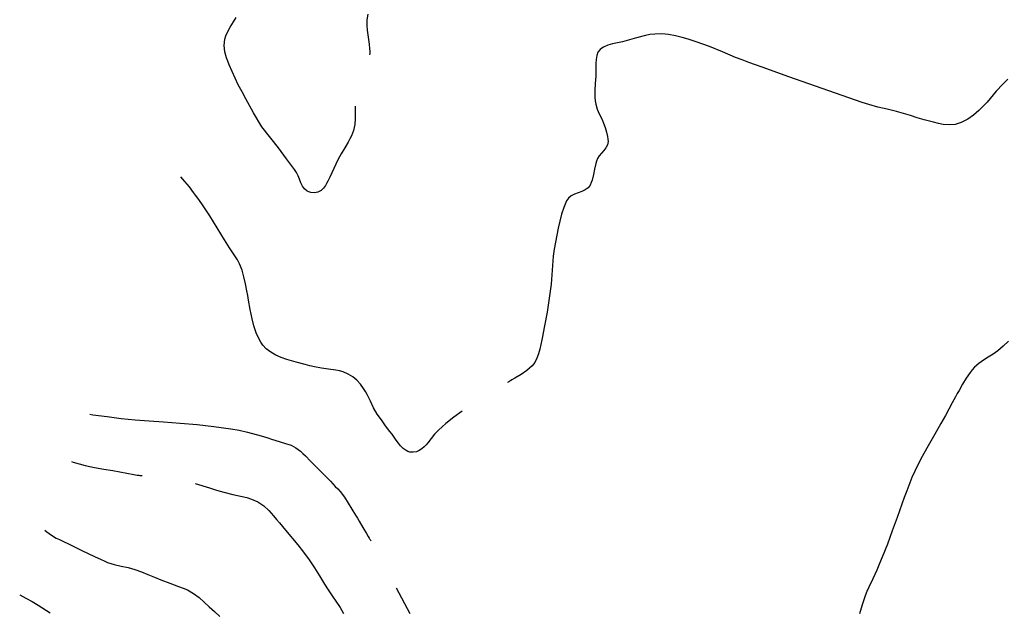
# Model space of a CAD drawing. Extents: x -6807 to 0, y -4892 to 923.
# Tile 3 of 9: x -5912 to -4038, y -2724 to -1596. Entities that reach past the tile are written whole.
import ezdxf

# ---------------------------------------------------------------- set-up
doc = ezdxf.new("R2010")
doc.units = 0
doc.header["$LTSCALE"] = 30
doc.header["$MEASUREMENT"] = 0
doc.layers.add('C_CNTR', color=3, linetype='CONTINUOUS')
doc.layers.add('C_INDX', color=5, linetype='CONTINUOUS')

msp = doc.modelspace()

# ---------------------------------------------------------------- linework, layer by layer
at = {"layer": 'C_CNTR'}
for points, elevation in [([(-5451, -1799.8), (-5466.7, -1773.4), (-5481.6, -1746.6), (-5488.8, -1733.1), (-5495.9, -1719.5), (-5507.9, -1694.3), (-5513.2, -1681.5), (-5515.8, -1674.9), (-5518.3, -1668.4), (-5521.6, -1656.8), (-5522.8, -1644.9), (-5521.3, -1632.6), (-5519.5, -1626.5), (-5517.3, -1620.8), (-5511.7, -1610.1), (-5505.3, -1599.8), (-5500.1, -1591.9)], 96), ([(-5249.5, -1585.4), (-5251.1, -1596.1), (-5251.6, -1606.8), (-5250.8, -1615.6), (-5249.6, -1624.4), (-5246.9, -1642.2), (-5246, -1651), (-5245.7, -1655.5), (-5245.6, -1657.7), (-5245.5, -1659.9), (-5246.1, -1662.4), (-5246.1, -1662.4)], 96), ([(-5273.8, -1760.7), (-5273.3, -1772.5), (-5273.3, -1784.2), (-5274.3, -1795.6), (-5276.6, -1806.6), (-5280.7, -1817), (-5283.7, -1822.8), (-5286.8, -1828.6), (-5293.3, -1840), (-5299.9, -1851.4), (-5306.3, -1862.8), (-5314.2, -1878.9), (-5321.9, -1895.3), (-5325.8, -1903.4), (-5327.8, -1907.3), (-5329.9, -1911.2), (-5333.6, -1916.4), (-5338.5, -1920.8), (-5344.4, -1923.9), (-5351, -1925.4), (-5358.1, -1924.9), (-5361.7, -1923.7), (-5364.8, -1922.2), (-5370, -1917.9), (-5373.9, -1912.5), (-5377, -1906.3), (-5379.7, -1899.6), (-5382.3, -1892.9), (-5385.2, -1886.5), (-5388.8, -1880.7), (-5392.7, -1875.6), (-5396.6, -1870.5), (-5404.3, -1860.4), (-5419.7, -1840), (-5451, -1799.8), (-5451, -1799.8)], 96), ([(-4030.3, -2207.9), (-4040.4, -2216.9), (-4045.5, -2221.4), (-4050.6, -2225.8), (-4059.3, -2232.2), (-4068.6, -2238.1), (-4077.8, -2243.9), (-4086.7, -2250.1), (-4094.6, -2257.3), (-4099, -2262.2), (-4103.1, -2267.3), (-4110.7, -2278.2), (-4117.7, -2289.7), (-4124.2, -2301.4), (-4127.5, -2307.4), (-4130.8, -2313.4), (-4137.2, -2325.3), (-4150.2, -2349), (-4159, -2364.6), (-4168, -2380.2), (-4185.6, -2411.6), (-4194.2, -2427.3), (-4202.5, -2443.2), (-4213.8, -2467.4), (-4223.8, -2492.5), (-4228.6, -2505.2), (-4233.2, -2517.9), (-4242.2, -2543.2), (-4251.2, -2568.5), (-4255.8, -2581.1), (-4260.6, -2593.7), (-4270.5, -2618.7), (-4275.7, -2631.1), (-4280.9, -2643.5), (-4288.3, -2659.9), (-4296, -2676.1), (-4299.7, -2684.2), (-4303, -2692.5), (-4308.7, -2709.4), (-4313.4, -2726.6)], 60), ([(-5813.6, -2436.6), (-5810.1, -2437.9), (-5798.9, -2441.3), (-5787.3, -2444.3), (-5769.6, -2448), (-5752.1, -2451), (-5734.7, -2454), (-5721.4, -2456.4), (-5708.2, -2458.8), (-5695, -2461.2), (-5688.4, -2462.4), (-5685.1, -2463), (-5683.4, -2463.3), (-5681.7, -2463.6), (-5679.2, -2463.6), (-5679.2, -2463.6)], 96), ([(-5578, -2478.7), (-5550.8, -2487.1), (-5537.2, -2491.1), (-5523.5, -2495.1), (-5506.1, -2499.5), (-5488.4, -2503.3), (-5479.6, -2505.5), (-5470.7, -2508.2), (-5458.6, -2513.7), (-5447.6, -2521.1), (-5437.9, -2530), (-5429.1, -2539.8), (-5423.4, -2546.8), (-5417.6, -2553.7), (-5406, -2567.5), (-5382.9, -2595.3), (-5371.7, -2609.5), (-5360.9, -2623.9), (-5350.9, -2639), (-5341.5, -2654.5), (-5332, -2669.9), (-5324.6, -2681), (-5317, -2692.1), (-5302.3, -2714.6), (-5295.5, -2726.2)], 96), ([(-5864.3, -2567.3), (-5860.3, -2570.5), (-5851.6, -2576.9), (-5842.3, -2582.4), (-5836.2, -2585.4), (-5830.1, -2588.3), (-5818, -2594.2), (-5793.7, -2605.8), (-5769.3, -2617.4), (-5757.1, -2623.1), (-5751, -2625.9), (-5744.9, -2628.7), (-5732.2, -2633), (-5719, -2635.7), (-5705.7, -2638.2), (-5692.8, -2642), (-5680.4, -2646.9), (-5668, -2652), (-5655.7, -2657.1), (-5643.3, -2662.1), (-5626.4, -2668.3), (-5609.5, -2674.4), (-5601.1, -2677.6), (-5592.7, -2681.2), (-5581.1, -2687.7), (-5570.7, -2695.6), (-5560.8, -2704.4), (-5551.1, -2713.3), (-5546.1, -2717.8), (-5541.2, -2722.4), (-5531.3, -2731.5)], 120)]:
    msp.add_lwpolyline(points, dxfattribs=dict(at, elevation=elevation))
at = {"layer": 'C_INDX'}
for points, elevation in [([(-4031.6, -1709.2), (-4041.2, -1718.7), (-4053.4, -1731.9), (-4065, -1745.7), (-4070.8, -1752.5), (-4076.8, -1759.1), (-4086.3, -1768.6), (-4096.6, -1777.3), (-4107.8, -1785), (-4113.8, -1788.4), (-4120.1, -1791.4), (-4131.3, -1795), (-4142.8, -1796.1), (-4154.3, -1795), (-4163.6, -1793.1), (-4172.7, -1791), (-4190.7, -1786.2), (-4203.9, -1782.3), (-4216.9, -1778.2), (-4230.1, -1774.2), (-4243.2, -1770.4), (-4260.8, -1766.1), (-4278.5, -1762.2), (-4295.8, -1757.5), (-4308.5, -1753.4), (-4321.2, -1749.1), (-4346.7, -1740.2), (-4359.4, -1735.8), (-4372.1, -1731.3), (-4397.4, -1722.4), (-4448.1, -1704.5), (-4498.8, -1686.3), (-4524.1, -1677), (-4536.8, -1672.2), (-4549.5, -1667.5), (-4574.3, -1657.3), (-4599, -1646.9), (-4611.8, -1642.1), (-4624.7, -1637.8), (-4637.8, -1633.8), (-4644.4, -1631.9), (-4651, -1630), (-4663.9, -1626.6), (-4676.9, -1624), (-4690.1, -1622.6), (-4703.5, -1623.1), (-4712.4, -1624.3), (-4721.2, -1626.1), (-4738.3, -1630.6), (-4746.9, -1633.1), (-4755.6, -1635.5), (-4764.8, -1637.7), (-4774.4, -1639.7), (-4783.8, -1641.9), (-4792.8, -1644.5), (-4800.8, -1648.1), (-4804.3, -1650.2), (-4807.5, -1652.7), (-4811.4, -1657.7), (-4813.8, -1664), (-4815.1, -1671.3), (-4815.5, -1679.1), (-4815.5, -1687.3), (-4815.5, -1695.5), (-4815.7, -1703.4), (-4816.2, -1710.3), (-4816.7, -1717), (-4817.5, -1730.3), (-4817.3, -1743.5), (-4816.7, -1750), (-4815.6, -1756.6), (-4812.8, -1765.9), (-4808.9, -1774.8), (-4804.8, -1783.5), (-4802.8, -1787.9), (-4801.1, -1792.5), (-4798, -1801), (-4795.1, -1809.6), (-4793, -1818.3), (-4792.4, -1822.9), (-4792.3, -1827.6), (-4793.5, -1833.9), (-4796.5, -1839.6), (-4800.5, -1844.7), (-4804.9, -1849.7), (-4809, -1854.8), (-4812.1, -1860.1), (-4813.9, -1864.9), (-4815.4, -1869.8), (-4817.8, -1880.2), (-4819.9, -1890.7), (-4822.6, -1901), (-4824.3, -1905.9), (-4826.4, -1910.6), (-4830.3, -1915.7), (-4835.8, -1919.6), (-4842.3, -1922.6), (-4849.3, -1925.2), (-4856.2, -1927.9), (-4862.6, -1931.1), (-4867.8, -1935.2), (-4871.4, -1940.6), (-4872.6, -1943.7), (-4873.9, -1946.9), (-4876.3, -1953.2), (-4880.6, -1966.1), (-4884.2, -1979.2), (-4887.2, -1992.6), (-4892.4, -2019.1), (-4894.7, -2032.4), (-4896.5, -2045.8), (-4898.5, -2072.4), (-4900.7, -2099.1), (-4902.3, -2112.4), (-4904.1, -2125.7), (-4908.3, -2152.2), (-4913, -2178.7), (-4915.6, -2192), (-4917, -2198.6), (-4918.4, -2205.3), (-4920.3, -2214.1), (-4922.2, -2223.1), (-4924.5, -2231.9), (-4927.5, -2240.3), (-4931.5, -2248), (-4936.8, -2254.6), (-4941.6, -2259.1), (-4946.7, -2263.3), (-4957.8, -2270.9), (-4969.4, -2278), (-4975.2, -2281.4), (-4978.1, -2283.1), (-4979.5, -2284), (-4981, -2284.9), (-4983.8, -2286.6), (-4983.8, -2286.6)], 84), ([(-5069.8, -2340.7), (-5085.7, -2352), (-5100.7, -2364.3), (-5108, -2370.6), (-5115.2, -2377), (-5122.3, -2384.5), (-5128.6, -2392.7), (-5135, -2401), (-5138.3, -2404.9), (-5141.9, -2408.5), (-5146.4, -2412.4), (-5151.4, -2415.7), (-5156.9, -2418.1), (-5162.9, -2419.2), (-5169.5, -2418.6), (-5173.2, -2417.5), (-5176.6, -2416), (-5182.4, -2412), (-5187.1, -2407.1), (-5191.3, -2401.6), (-5195.2, -2395.8), (-5199.2, -2390.2), (-5203.3, -2384.8), (-5207.5, -2379.5), (-5215.7, -2368.6), (-5223.7, -2357.6), (-5231.4, -2346.4), (-5238.5, -2334.5), (-5244.6, -2322), (-5250.8, -2309.4), (-5254.1, -2303.3), (-5257.7, -2297.5), (-5263.6, -2289.5), (-5270.4, -2282.1), (-5278.1, -2275.6), (-5286.8, -2270.2), (-5296.5, -2266.3), (-5303.5, -2264.4), (-5310.5, -2262.9), (-5324.2, -2260.8), (-5337.7, -2258.9), (-5351.2, -2256.4), (-5359.9, -2254.4), (-5368.6, -2252.3), (-5386, -2247.9), (-5394.8, -2245.4), (-5403.7, -2242.6), (-5414.3, -2238.8), (-5424.6, -2234.3), (-5434.1, -2228.9), (-5442.6, -2222.5), (-5449.5, -2215), (-5453.1, -2209.6), (-5456.3, -2204), (-5461.8, -2191.7), (-5466.2, -2178.6), (-5469.6, -2165.2), (-5471.6, -2156.1), (-5473.3, -2147.2), (-5476.5, -2129.4), (-5478.1, -2120.5), (-5479.9, -2111.7), (-5482.5, -2098.5), (-5485.1, -2085.3), (-5488.5, -2072.5), (-5493.4, -2060.6), (-5497.7, -2052.9), (-5502.4, -2045.4), (-5512.4, -2030.3), (-5522.3, -2015.1), (-5529.3, -2003.6), (-5536.3, -1992), (-5543.3, -1980.4), (-5550.4, -1968.9), (-5565.4, -1946.5), (-5573.2, -1935.5), (-5577.1, -1930), (-5580.9, -1924.4), (-5589.1, -1913.8), (-5597.9, -1903.6), (-5605.2, -1894.7)], 84), ([(-5778.8, -2346.7), (-5772.5, -2347.8), (-5745.8, -2351.3), (-5732.3, -2353), (-5718.9, -2354.7), (-5705.5, -2356.2), (-5692, -2357.5), (-5665.3, -2359.4), (-5638.6, -2361.2), (-5622.6, -2362.6), (-5606.5, -2363.9), (-5574.3, -2366.5), (-5542.2, -2369.8), (-5510.2, -2374.3), (-5494.3, -2377.2), (-5478.5, -2380.6), (-5452.4, -2387.8), (-5439.5, -2391.8), (-5433, -2393.9), (-5426.5, -2396), (-5416.2, -2399.1), (-5405.8, -2402.3), (-5395.6, -2405.9), (-5386.2, -2410.6), (-5377.7, -2416.8), (-5372.8, -2421.5), (-5368, -2426.2), (-5358.5, -2435.8), (-5349.1, -2445.5), (-5339.7, -2455.2), (-5320.7, -2474.4), (-5311.3, -2484.1), (-5306.7, -2489), (-5302.2, -2494), (-5294, -2504.6), (-5286.6, -2515.8), (-5279.7, -2527.4), (-5272.7, -2539), (-5269.2, -2544.7), (-5265.8, -2550.5), (-5259, -2562.1), (-5252.2, -2573.7), (-5248.7, -2579.5), (-5246.9, -2582.3), (-5246, -2583.7), (-5245.1, -2585.2), (-5243.4, -2587.5), (-5243.4, -2587.5)], 84), ([(-5195.2, -2677.1), (-5169.2, -2726)], 84), ([(-5912, -2690.4), (-5900, -2696.5), (-5888.3, -2703.4), (-5876.8, -2710.4), (-5854, -2724.9)], 144)]:
    msp.add_lwpolyline(points, dxfattribs=dict(at, elevation=elevation))

doc.saveas('drawing.dxf')
